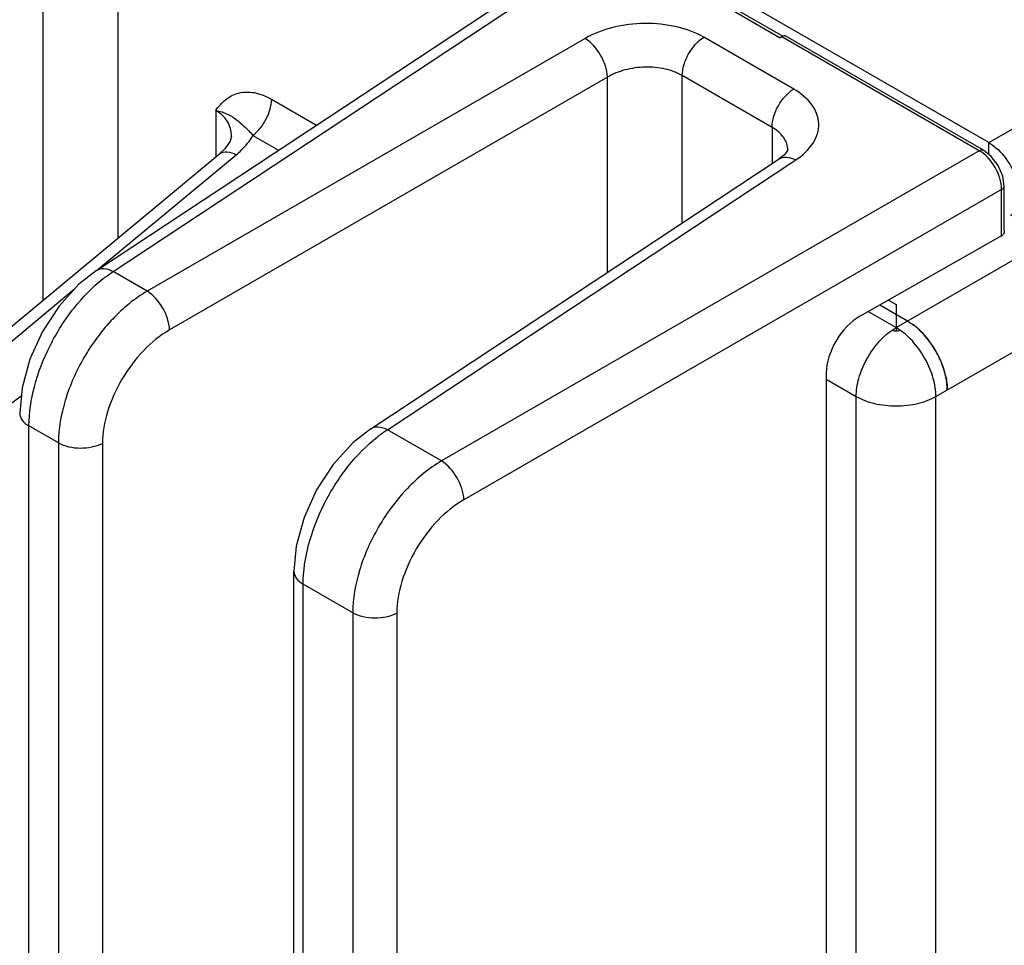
# Model space of a CAD drawing. Header units: inches. Extents: x 0 to 34, y 0 to 22.
# Tile 27 of 168: x 2.6 to 3.5, y 14.8 to 15.7. Entities that reach past the tile are written whole.
import ezdxf

# ---------------------------------------------------------------- set-up
doc = ezdxf.new("R2010")
doc.units = ezdxf.units.IN
doc.header["$LTSCALE"] = 1.87
doc.header["$MEASUREMENT"] = 0
doc.layers.get('0').update_dxf_attribs({"linetype": 'CONTINUOUS'})

msp = doc.modelspace()

# ---------------------------------------------------------------- linework, layer by layer
at = {"color": 7, "linetype": 'CONTINUOUS'}
for p, q in [((1.65196, 16.60929), (3.28831, 15.66446)), ((1.65596, 16.60969), (3.29078, 15.66574)), ((3.48268, 15.5665), (1.68009, 16.6073)), ((3.48268, 15.5665), (4.98351, 16.43307)), ((2.60104, 15.4195), (2.60105, 15.93141)), ((2.67077, 15.47738), (2.67078, 15.9329)), ((2.65066, 15.44726), (3.0315, 15.69898)), ((2.66621, 15.4463), (3.04702, 15.698)), ((3.10634, 15.66375), (2.69796, 15.42797)), ((3.30079, 15.6165), (3.21708, 15.66483)), ((3.28973, 15.66533), (3.28831, 15.66446)), ((3.29081, 15.66588), (3.28944, 15.66521)), ((3.47385, 15.55902), (3.28973, 15.66533)), ((3.47772, 15.5595), (3.29348, 15.66588)), ((3.1272, 15.62761), (2.71883, 15.39182)), ((3.1272, 15.44559), (3.1272, 15.62761)), ((3.28064, 15.58077), (3.19693, 15.6291)), ((3.19693, 15.49168), (3.19693, 15.6291)), ((2.81382, 15.60698), (2.85571, 15.58279)), ((2.76186, 15.59653), (2.76186, 15.553)), ((3.28064, 15.58077), (3.28064, 15.54701)), ((2.77656, 15.57267), (2.77656, 15.57268)), ((2.79656, 15.57328), (2.82045, 15.55949)), ((3.48268, 15.55557), (3.48268, 15.5665)), ((2.37661, 15.23319), (2.76583, 15.5563)), ((2.65238, 15.4484), (2.78105, 15.55521)), ((3.47385, 15.55902), (2.97241, 15.2695)), ((3.29534, 15.55961), (3.29534, 15.55963)), ((2.90635, 15.29962), (3.2872, 15.55134)), ((2.9219, 15.29866), (3.30272, 15.55036)), ((3.49706, 15.48442), (3.49706, 15.526)), ((3.49471, 15.52288), (2.99327, 15.23336)), ((3.49471, 15.47953), (3.49471, 15.52288)), ((3.49471, 15.47953), (3.36278, 15.40464)), ((2.69796, 15.42797), (2.66621, 15.4463)), ((2.39184, 15.23212), (2.63061, 15.43032)), ((3.39625, 15.39402), (3.39625, 15.39092)), ((3.41269, 15.39624), (3.41262, 15.39576)), ((3.33122, 15.35149), (3.3312, 13.4426)), ((2.58053, 15.32995), (2.42299, 15.21414)), ((2.5877, 13.41019), (2.58772, 15.30217)), ((2.61525, 15.28627), (2.58772, 15.30217)), ((2.97241, 15.2695), (2.9219, 15.29866)), ((2.61525, 15.28627), (2.61523, 13.39429)), ((2.65627, 15.28586), (2.65625, 13.39388)), ((2.83475, 13.2746), (2.83476, 15.16659)), ((2.84339, 13.26255), (2.84341, 15.15453)), ((2.88969, 15.12781), (2.84341, 15.15453)), ((2.88969, 15.12781), (2.88967, 13.23583)), ((2.93071, 15.12739), (2.93069, 13.23541))]:
    msp.add_line(p, q, dxfattribs=at)
at = {"color": 3, "linetype": 'CONTINUOUS'}
for p, q in [((3.39625, 15.39402), (5.01409, 16.32815)), ((3.43337, 15.32972), (5.05121, 16.26385)), ((3.3891, 15.41958), (3.39625, 15.41546)), ((3.39625, 15.41546), (3.39625, 15.39402)), ((3.37038, 15.40895), (3.39625, 15.39402)), ((3.38108, 15.41503), (3.40685, 15.40015)), ((3.39258, 15.39169), (3.39625, 15.39402)), ((3.39991, 15.39169), (3.39625, 15.39402)), ((3.39625, 15.39082), (3.39759, 15.39092)), ((3.33122, 15.34583), (3.35912, 15.32972)), ((3.35912, 13.46205), (3.35912, 15.32972)), ((3.43337, 13.46205), (3.43337, 15.32972))]:
    msp.add_line(p, q, dxfattribs=at)
at = {"color": 7, "linetype": 'CONTINUOUS'}
for points in [[(2.77656, 15.57268), (2.77536, 15.56789), (2.77036, 15.56059), (2.76583, 15.5563)], [(3.29534, 15.55962), (3.2951, 15.55908), (3.29217, 15.55529), (3.2872, 15.55134)], [(3.49706, 15.52599), (3.49572, 15.53517), (3.49151, 15.54508), (3.48504, 15.55369), (3.47771, 15.5595)], [(2.65067, 15.44727), (2.63432, 15.4344), (2.61574, 15.414), (2.60025, 15.39023), (2.58852, 15.36434), (2.58125, 15.3376), (2.57907, 15.31422)], [(2.90637, 15.29963), (2.89002, 15.28676), (2.87144, 15.26636), (2.85594, 15.24259), (2.84422, 15.2167), (2.83694, 15.18996), (2.83477, 15.16658)]]:
    msp.add_lwpolyline(points, dxfattribs=at)
at = {"color": 3, "linetype": 'CONTINUOUS'}
for centre, radius, start, end in [((3.37352, 15.34483), 0.06463, 48.33079, 52.68767), ((3.36871, 15.33931), 0.07195, 45.18522, 48.38949), ((3.35468, 15.32715), 0.09056, 25.83428, 35.18919), ((3.35631, 15.32796), 0.08874, 23.02247, 25.82692), ((3.37019, 15.33273), 0.07404, 12.4311, 15.5877)]:
    msp.add_arc(centre, radius, start, end, dxfattribs=at)
at = {"color": 7, "linetype": 'CONTINUOUS'}
for centre, major_axis, ratio, start_param, end_param in [((3.48968, 15.48265), (0.00738, 0.00017), 0.592304, -0.834094, -0.773008), ((3.36363, 15.36895), (0.02335, 0.03766), 0.597108, 0.830347, 2.374964)]:
    msp.add_ellipse(centre, major_axis=major_axis, ratio=ratio, start_param=start_param, end_param=end_param, dxfattribs=at)
for points, knots in [([(3.21708, 15.66483), (3.20928, 15.66933), (3.19111, 15.67587), (3.16199, 15.67877), (3.13269, 15.67524), (3.11434, 15.66837), (3.10634, 15.66375)], [0, 0, 0, 0, 0.235223, 0.495805, 0.758657, 1, 1, 1, 1]), ([(3.1272, 15.62761), (3.12698, 15.63473), (3.12188, 15.64863), (3.11239, 15.66), (3.10634, 15.66375)], [0, 0, 0, 0, 0.499992, 1, 1, 1, 1]), ([(3.19693, 15.6291), (3.19693, 15.63609), (3.20164, 15.64997), (3.21108, 15.66112), (3.21708, 15.66483)], [0, 0, 0, 0, 0.497764, 1, 1, 1, 1]), ([(3.29348, 15.66588), (3.2933, 15.66598), (3.29244, 15.66631), (3.29147, 15.66613), (3.29081, 15.66588)], [0, 0, 0, 0, 0.2219, 1, 1, 1, 1]), ([(3.19693, 15.6291), (3.19202, 15.63194), (3.18057, 15.63601), (3.16221, 15.63766), (3.14375, 15.63516), (3.13222, 15.63062), (3.1272, 15.62761)], [0, 0, 0, 0, 0.234664, 0.494648, 0.757521, 1, 1, 1, 1]), ([(2.76186, 15.59653), (2.76459, 15.60024), (2.7705, 15.60728), (2.78322, 15.61401), (2.79882, 15.61405), (2.80883, 15.60987), (2.81382, 15.60698)], [0, 0, 0, 0, 0.234022, 0.460893, 0.706923, 1, 1, 1, 1]), ([(3.28063, 15.58077), (3.28063, 15.58776), (3.28534, 15.60164), (3.29479, 15.61279), (3.30079, 15.6165)], [0, 0, 0, 0, 0.497764, 1, 1, 1, 1]), ([(3.30272, 15.55036), (3.30898, 15.5545), (3.31733, 15.562), (3.32333, 15.57465), (3.32464, 15.58412), (3.32279, 15.5935), (3.31606, 15.60577), (3.30728, 15.61275), (3.30079, 15.6165)], [0, 0, 0, 0, 0.271476, 0.389245, 0.500188, 0.611091, 0.72876, 1, 1, 1, 1]), ([(2.79657, 15.57328), (2.80175, 15.57733), (2.80984, 15.58786), (2.81382, 15.60066), (2.81382, 15.60698)], [0, 0, 0, 0, 0.510141, 1, 1, 1, 1]), ([(2.77656, 15.57267), (2.77656, 15.57735), (2.77382, 15.58727), (2.7662, 15.59402), (2.76186, 15.59653)], [0, 0, 0, 0, 0.482709, 1, 1, 1, 1]), ([(2.76186, 15.59653), (2.76581, 15.59583), (2.77278, 15.59376), (2.78134, 15.58815), (2.78893, 15.58136), (2.79393, 15.57636), (2.79656, 15.57329)], [0, 0, 0, 0, 0.282744, 0.503372, 0.71509, 1, 1, 1, 1]), ([(3.29534, 15.55963), (3.29533, 15.56369), (3.29206, 15.57265), (3.28482, 15.57836), (3.28064, 15.58077)], [0, 0, 0, 0, 0.45686, 1, 1, 1, 1]), ([(2.78105, 15.55521), (2.78266, 15.55655), (2.78859, 15.56187), (2.79367, 15.56818), (2.79656, 15.57328)], [0, 0, 0, 0, 0.263997, 1, 1, 1, 1]), ([(3.48268, 15.5665), (3.48894, 15.56289), (3.49994, 15.55194), (3.50858, 15.53506), (3.51152, 15.52071), (3.51129, 15.51119), (3.50862, 15.50328), (3.50495, 15.49953), (3.50293, 15.49836)], [0, 0, 0, 0, 0.269917, 0.561332, 0.695473, 0.81314, 0.912851, 1, 1, 1, 1]), ([(2.76583, 15.5563), (2.76755, 15.55771), (2.77335, 15.55877), (2.77834, 15.55665), (2.78105, 15.55521)], [0, 0, 0, 0, 0.420362, 1, 1, 1, 1]), ([(3.2872, 15.55134), (3.2892, 15.55266), (3.29491, 15.55375), (3.3001, 15.55177), (3.30272, 15.55036)], [0, 0, 0, 0, 0.446275, 1, 1, 1, 1]), ([(3.47385, 15.55902), (3.47418, 15.55923), (3.47534, 15.55984), (3.4769, 15.55997), (3.47772, 15.5595)], [0, 0, 0, 0, 0.29617, 1, 1, 1, 1]), ([(3.49471, 15.52288), (3.49466, 15.53003), (3.48971, 15.54409), (3.48, 15.5554), (3.47385, 15.55902)], [0, 0, 0, 0, 0.499992, 1, 1, 1, 1]), ([(3.49471, 15.52288), (3.49506, 15.52307), (3.49617, 15.52377), (3.49706, 15.52506), (3.49706, 15.52599)], [0, 0, 0, 0, 0.296144, 1, 1, 1, 1]), ([(3.49707, 15.48441), (3.49707, 15.48395), (3.49693, 15.48223), (3.4961, 15.48041), (3.49503, 15.47972)], [0, 0, 0, 0, 0.268597, 1, 1, 1, 1]), ([(2.65067, 15.44727), (2.65267, 15.44859), (2.65839, 15.44969), (2.66358, 15.44771), (2.66621, 15.4463)], [0, 0, 0, 0, 0.446234, 1, 1, 1, 1]), ([(2.65696, 15.43966), (2.65772, 15.44026), (2.66073, 15.44257), (2.66384, 15.44476), (2.66621, 15.4463)], [0, 0, 0, 0, 0.255274, 1, 1, 1, 1]), ([(2.58772, 15.30217), (2.58772, 15.3145), (2.59179, 15.34051), (2.60632, 15.37786), (2.62804, 15.41221), (2.64682, 15.43168), (2.65696, 15.43966)], [0, 0, 0, 0, 0.23386, 0.492645, 0.755357, 1, 1, 1, 1]), ([(2.69796, 15.42797), (2.68619, 15.42105), (2.66396, 15.40245), (2.63796, 15.36737), (2.62028, 15.32778), (2.61525, 15.29962), (2.61525, 15.28627)], [0, 0, 0, 0, 0.240849, 0.503701, 0.764549, 1, 1, 1, 1]), ([(2.71883, 15.39182), (2.7186, 15.39895), (2.7135, 15.41284), (2.70402, 15.42421), (2.69796, 15.42797)], [0, 0, 0, 0, 0.499992, 1, 1, 1, 1]), ([(2.71883, 15.39182), (2.70994, 15.38669), (2.69313, 15.37284), (2.67346, 15.34662), (2.66007, 15.31697), (2.65627, 15.29586), (2.65627, 15.28586)], [0, 0, 0, 0, 0.241335, 0.504202, 0.764796, 1, 1, 1, 1]), ([(2.57907, 15.31422), (2.57907, 15.31192), (2.58108, 15.30679), (2.58528, 15.30358), (2.58772, 15.30217)], [0, 0, 0, 0, 0.449252, 1, 1, 1, 1]), ([(2.90637, 15.29963), (2.90837, 15.30095), (2.91409, 15.30206), (2.91928, 15.30007), (2.9219, 15.29866)], [0, 0, 0, 0, 0.446234, 1, 1, 1, 1]), ([(2.91265, 15.29202), (2.91341, 15.29262), (2.91642, 15.29493), (2.91953, 15.29712), (2.9219, 15.29866)], [0, 0, 0, 0, 0.255274, 1, 1, 1, 1]), ([(2.84341, 15.15453), (2.84341, 15.16686), (2.84748, 15.19287), (2.86202, 15.23022), (2.88373, 15.26458), (2.90251, 15.28404), (2.91265, 15.29202)], [0, 0, 0, 0, 0.23386, 0.492645, 0.755357, 1, 1, 1, 1]), ([(2.65627, 15.28586), (2.65006, 15.28252), (2.63567, 15.27991), (2.6213, 15.28278), (2.61525, 15.28627)], [0, 0, 0, 0, 0.502228, 1, 1, 1, 1]), ([(2.97241, 15.2695), (2.96063, 15.26259), (2.93841, 15.24399), (2.91241, 15.2089), (2.89472, 15.16931), (2.88969, 15.14115), (2.88969, 15.12781)], [0, 0, 0, 0, 0.240849, 0.503701, 0.764549, 1, 1, 1, 1]), ([(2.99327, 15.23336), (2.99305, 15.24048), (2.98795, 15.25438), (2.97846, 15.26574), (2.97241, 15.2695)], [0, 0, 0, 0, 0.499992, 1, 1, 1, 1]), ([(2.99327, 15.23336), (2.98438, 15.22823), (2.96758, 15.21438), (2.9479, 15.18815), (2.93451, 15.15851), (2.93071, 15.1374), (2.93071, 15.12739)], [0, 0, 0, 0, 0.241335, 0.504202, 0.764796, 1, 1, 1, 1]), ([(2.83476, 15.16658), (2.83477, 15.16428), (2.83678, 15.15915), (2.84097, 15.15594), (2.84341, 15.15453)], [0, 0, 0, 0, 0.449252, 1, 1, 1, 1]), ([(2.93071, 15.12739), (2.9245, 15.12405), (2.91012, 15.12145), (2.89574, 15.12431), (2.88969, 15.12781)], [0, 0, 0, 0, 0.502228, 1, 1, 1, 1])]:
    msp.add_open_spline(points, degree=3, knots=knots, dxfattribs=at)
at = {"color": 3, "linetype": 'CONTINUOUS'}
for points, knots in [([(3.40685, 15.40015), (3.40735, 15.39986), (3.40936, 15.39865), (3.41128, 15.39731), (3.41269, 15.39624)], [0, 0, 0, 0, 0.243194, 1, 1, 1, 1]), ([(3.35912, 15.32972), (3.35912, 15.33246), (3.35959, 15.33816), (3.36148, 15.34677), (3.36451, 15.35553), (3.36859, 15.36414), (3.37358, 15.37232), (3.37932, 15.37981), (3.38563, 15.38634), (3.39023, 15.39007), (3.39258, 15.39169)], [0, 0, 0, 0, 0.112965, 0.234617, 0.362521, 0.494152, 0.626582, 0.756836, 0.882225, 1, 1, 1, 1]), ([(3.39258, 15.39169), (3.3931, 15.39139), (3.39431, 15.39096), (3.39558, 15.39082), (3.39625, 15.39082)], [0, 0, 0, 0, 0.474042, 1, 1, 1, 1]), ([(3.39759, 15.39092), (3.39801, 15.39099), (3.39881, 15.39117), (3.39957, 15.3915), (3.39991, 15.39169)], [0, 0, 0, 0, 0.523949, 1, 1, 1, 1]), ([(3.43337, 15.32972), (3.43337, 15.33246), (3.4329, 15.33816), (3.43101, 15.34677), (3.42798, 15.35553), (3.4239, 15.36414), (3.41891, 15.37232), (3.41317, 15.37981), (3.40686, 15.38634), (3.40226, 15.39007), (3.39991, 15.39169)], [0, 0, 0, 0, 0.112965, 0.234617, 0.362521, 0.494152, 0.626582, 0.756836, 0.882225, 1, 1, 1, 1]), ([(3.41832, 15.39142), (3.41785, 15.39187), (3.41598, 15.3936), (3.41402, 15.39523), (3.41251, 15.39638)], [0, 0, 0, 0, 0.255432, 1, 1, 1, 1]), ([(3.44397, 15.33585), (3.44397, 15.33817), (3.44363, 15.34299), (3.44226, 15.35029), (3.44002, 15.35777), (3.43698, 15.36523), (3.43321, 15.37249), (3.4288, 15.37939), (3.42386, 15.38576), (3.42021, 15.38962), (3.41832, 15.39142)], [0, 0, 0, 0, 0.111258, 0.23021, 0.355052, 0.483989, 0.615102, 0.746216, 0.875155, 1, 1, 1, 1]), ([(3.41942, 15.39036), (3.42025, 15.38953), (3.42358, 15.38607), (3.42659, 15.3823), (3.42869, 15.37934)], [0, 0, 0, 0, 0.244571, 1, 1, 1, 1]), ([(3.43798, 15.36266), (3.43833, 15.36183), (3.43967, 15.35854), (3.4408, 15.35517), (3.44151, 15.35262)], [0, 0, 0, 0, 0.253996, 1, 1, 1, 1]), ([(3.4425, 15.34866), (3.44298, 15.3465), (3.4437, 15.34224), (3.44397, 15.33793), (3.44397, 15.33585)], [0, 0, 0, 0, 0.515143, 1, 1, 1, 1]), ([(3.35912, 15.32972), (3.36166, 15.32825), (3.36722, 15.32567), (3.37627, 15.32292), (3.38607, 15.32122), (3.39625, 15.32065), (3.40642, 15.32122), (3.41622, 15.32292), (3.42527, 15.32567), (3.43083, 15.32825), (3.43337, 15.32972)], [0, 0, 0, 0, 0.114123, 0.237345, 0.366971, 0.5, 0.633029, 0.762655, 0.885877, 1, 1, 1, 1])]:
    msp.add_open_spline(points, degree=3, knots=knots, dxfattribs=at)

doc.saveas('drawing.dxf')
